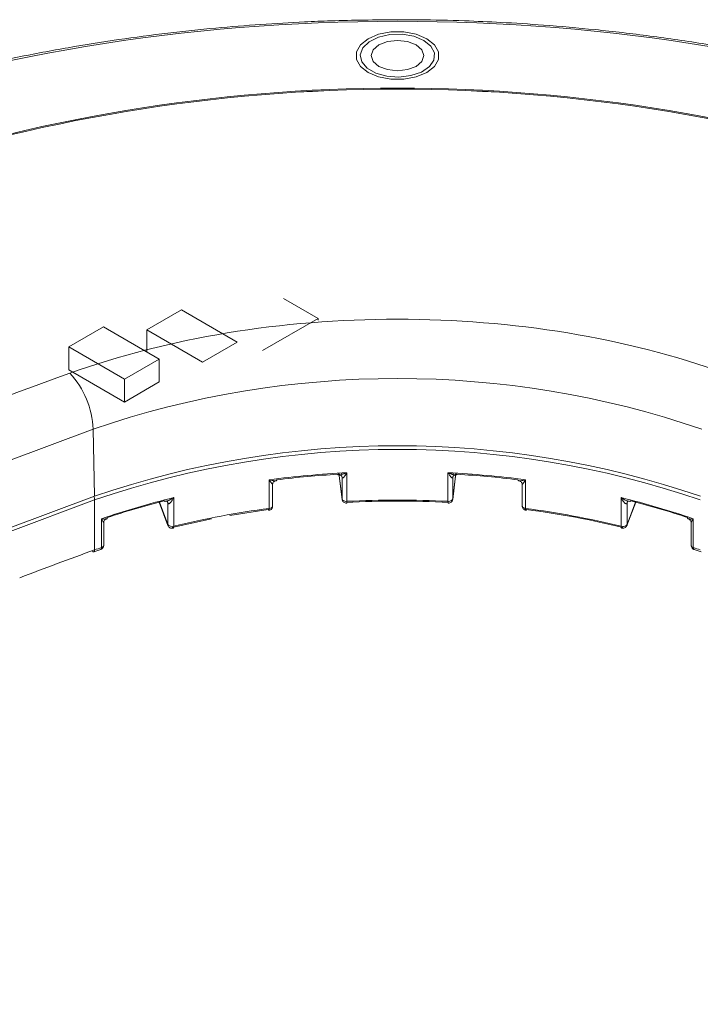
# Model space of a CAD drawing. Header units: millimetres. Extents: x 0 to 420, y 0 to 297.
# Tile 56 of 64: x 321 to 341, y 246 to 274. Entities that reach past the tile are written whole.
import ezdxf

# ---------------------------------------------------------------- set-up
doc = ezdxf.new("R2010")
doc.units = ezdxf.units.MM

msp = doc.modelspace()

# ---------------------------------------------------------------- linework, layer by layer
at = {"color": 7, "linetype": 'Continuous', "lineweight": 15}
for p, q in [((329.66493315, 265.78123283), (328.67498271, 266.35271906)), ((325.76368388, 266.02483338), (324.77373343, 265.45334715)), ((327.35467341, 265.10637467), (325.76368388, 266.02483338)), ((328.0739423, 264.86277337), (329.66493315, 265.78123283)), ((329.66493315, 265.78123283), (329.66493315, 265.7258833)), ((323.53857789, 265.53899177), (322.54863271, 264.96750858)), ((325.12956874, 264.6205323), (323.53857789, 265.53899177)), ((324.77373343, 265.45334715), (324.77373343, 264.8259531)), ((324.77373343, 265.45334715), (326.36472296, 264.53488845)), ((322.54863271, 264.96750858), (322.54863271, 264.31427704)), ((322.54863271, 264.96750858), (324.13962356, 264.04904912)), ((326.36472296, 264.53488845), (327.35467341, 265.10637467)), ((324.13962356, 264.04904912), (325.12956874, 264.6205323)), ((325.12956874, 263.96730076), (325.12956874, 264.6205323)), ((324.13962356, 263.39581758), (322.54863271, 264.31427704)), ((324.13962356, 264.04904912), (324.13962356, 263.39581758)), ((325.12956874, 263.96730076), (324.13962356, 263.39581758)), ((323.28547684, 260.70907966), (323.24322463, 262.62119942)), ((328.26994622, 261.17742152), (328.26994622, 260.36087905)), ((330.25592812, 261.36675078), (330.34853791, 260.61926881)), ((330.34790834, 261.24189781), (330.34727351, 261.25211387)), ((330.34790834, 261.24189781), (330.34790834, 260.62948792)), ((330.48359881, 260.56275522), (330.48359881, 261.37929768)), ((333.36817258, 261.37929692), (333.36817258, 260.56275446)), ((333.50323216, 260.61926729), (333.59584327, 261.36675154)), ((333.50386502, 261.24189743), (333.50449195, 261.25211501)), ((333.50386502, 260.62948754), (333.50386502, 261.24189743)), ((335.58182055, 260.36088095), (335.58182055, 261.17742342)), ((328.36704071, 260.43122032), (328.36704071, 261.04878311)), ((335.48472739, 261.04878881), (335.48472739, 260.43121994)), ((325.5449009, 259.85223562), (325.5449009, 260.66877809)), ((333.50386502, 260.62948754), (333.50323216, 260.61926729)), ((338.30686785, 260.66878037), (338.30686785, 259.85223791)), ((323.28677154, 260.60580367), (323.28677154, 259.17685739)), ((325.13006396, 260.53581618), (325.37922296, 259.87462056)), ((325.37404812, 260.51576465), (325.37404812, 259.90335476)), ((338.47254514, 259.87461866), (338.72170413, 260.53581732)), ((338.47772195, 259.90335628), (338.47772195, 260.51576617)), ((338.48167322, 260.54102579), (338.48289416, 260.54450036)), ((323.4875341, 260.06422927), (323.4875341, 259.2476868)), ((325.49619232, 259.81662755), (326.6231029, 260.05896366)), ((327.14562899, 260.15476033), (328.24204238, 260.32915479)), ((340.36423663, 259.24768794), (340.36423663, 260.06423041)), ((323.5481202, 259.30952976), (323.5481202, 259.94962658)), ((338.46383128, 259.8561982), (338.47032848, 259.87541178)), ((340.30365185, 259.95176843), (340.30365185, 259.30953014)), ((323.26503957, 259.12133119), (323.46619068, 259.19228299)), ((323.46407807, 259.19143398), (323.46621833, 259.19229744)), ((340.38555437, 259.19229744), (340.38774667, 259.19141458)), ((340.38557874, 259.19228337), (340.58672918, 259.12133195))]:
    msp.add_line(p, q, dxfattribs=at)
at = {"color": 8, "linetype": 'Continuous', "lineweight": 15}
for p, q in [((330.34790834, 260.62948792), (330.25655768, 261.36678438)), ((330.33751256, 261.32578224), (330.33189122, 261.37114408)), ((330.34790834, 261.24189781), (330.34557841, 261.26068807)), ((333.59520844, 261.36678514), (333.50386502, 260.62948754)), ((333.50619166, 261.26068807), (333.50386502, 261.24189743)), ((333.51987687, 261.37114523), (333.51425685, 261.32578262)), ((330.34853923, 260.61922547), (330.34790834, 260.62948792)), ((325.37404812, 259.90335476), (325.13515846, 260.53730818)), ((325.37404812, 260.51576465), (325.35828519, 260.55760156)), ((338.49348619, 260.55760232), (338.47772195, 260.51576617)), ((338.71661029, 260.53730894), (338.47772195, 259.90335628))]:
    msp.add_line(p, q, dxfattribs=at)
at = {"color": 7, "linetype": 'Continuous', "lineweight": 15, "flags": 128}
for points in [[(332.76204031, 273.75838233), (332.97950093, 273.58559446), (333.09382426, 273.38246829), (333.09382557, 273.16889126), (332.97949961, 272.96576662), (332.76203768, 272.79297799), (332.46272657, 272.66743989), (332.11086624, 272.60144092), (331.74089988, 272.60144168), (331.38904219, 272.66744217), (331.08973239, 272.79297951), (330.87227177, 272.96576738), (330.75794318, 273.1688905), (330.75794186, 273.38246753), (330.87226782, 273.58559218), (331.08972976, 273.75838081), (331.38904087, 273.88391891), (331.7409012, 273.94991788), (332.11086755, 273.94991712), (332.46273052, 273.88391967), (332.76204031, 273.75838233)], [(332.6771829, 273.70939519), (332.88042686, 273.54506989), (332.98022665, 273.35155062), (332.96576896, 273.14980599), (332.83862904, 272.96170641), (332.61257837, 272.80762897), (332.31211217, 272.70427225), (331.96979547, 272.66283679), (331.62271617, 272.68781242), (331.30849166, 272.77649155), (331.06117132, 272.91926655), (330.90755659, 273.10066526), (330.86429417, 273.30102911), (330.93607025, 273.49864434), (331.11510874, 273.67209978), (331.3820063, 273.80259682), (331.70784095, 273.87599237), (332.05730945, 273.88433938), (332.39253231, 273.82672542), (332.6771829, 273.70939519)], [(332.45621224, 273.58183154), (332.61879503, 273.44136874), (332.67588557, 273.27568016), (332.6187924, 273.10999006), (332.45621356, 272.9695265), (332.21289717, 272.87567173), (331.9258824, 272.84271254), (331.63887027, 272.87567021), (331.39555519, 272.96952726), (331.23297241, 273.10999006), (331.17588187, 273.27567864), (331.23297504, 273.44136874), (331.39555387, 273.5818323), (331.63887027, 273.67568706), (331.92588504, 273.70864625), (332.21289717, 273.67568858), (332.45621224, 273.58183154)], [(298.29148425, 248.2168663), (299.90443887, 249.65406878), (301.61148107, 251.05458945), (303.4101031, 252.41637235), (305.29767868, 253.73742996), (307.27143667, 255.01582188), (309.3284821, 256.24967314), (311.46581201, 257.43718323), (313.68029173, 258.57660946), (315.96867331, 259.66628061), (318.32761134, 260.70460605), (320.7536419, 261.69005749), (323.24322463, 262.62119942)], [(328.48760572, 261.16736711), (328.46367026, 261.16386081), (328.46287869, 261.1636669)], [(298.35952507, 246.31963399), (299.97081489, 247.75535228), (301.67608955, 249.15442374), (303.4728558, 250.5148023), (305.35847947, 251.83449281), (307.33019728, 253.11156251), (309.38511825, 254.3441402), (311.52024203, 255.53042386), (313.73243133, 256.66867233), (316.01845005, 257.7572197), (318.37494489, 258.79446773), (320.79847561, 259.77890488), (323.28547684, 260.70907966)], [(298.36161002, 246.2168142), (299.97285111, 247.65248764), (301.67807441, 249.05151576), (303.47478139, 250.41184945), (305.36034183, 251.73149739), (307.33200038, 253.00852831), (309.38685417, 254.2410657), (311.52190815, 255.42731058), (313.73403028, 256.56552484), (316.01997524, 257.65403571), (318.37639764, 258.69125257), (320.79984801, 259.67565703), (323.28677154, 260.60580367)], [(328.24204238, 260.32915479), (328.24748327, 260.31738886), (328.25272133, 260.31000463), (328.25754715, 260.30728111), (328.25841774, 260.30729591)], [(335.59334838, 260.30730276), (335.59422161, 260.30727882), (335.59904545, 260.31000349), (335.60428548, 260.31739114), (335.60972638, 260.32915251)], [(325.5449009, 259.85223562), (325.54396445, 259.83360027), (325.54119461, 259.81823755), (325.53669544, 259.80673227), (325.5306342, 259.79952934), (325.52587555, 259.79726895)], [(338.32591757, 259.79726172), (338.32113456, 259.79953162), (338.31507529, 259.80673037), (338.31057282, 259.81823755), (338.30780035, 259.83360027), (338.30686785, 259.85223791)]]:
    msp.add_lwpolyline(points, dxfattribs=at)
at = {"color": 8, "linetype": 'Continuous', "lineweight": 15, "flags": 128}
for points in [[(325.37404812, 260.51576465), (325.37170238, 260.53538236), (325.36913142, 260.54382051)], [(335.48472739, 260.43121994), (335.48542413, 260.42360362), (335.48969281, 260.41107855), (335.4977231, 260.39918608), (335.50925027, 260.38829194), (335.52392527, 260.3787436), (335.54128714, 260.37083759), (335.56078533, 260.36481875), (335.58182055, 260.36088095)], [(335.58182055, 260.36088095), (335.58235661, 260.34232011), (335.58394568, 260.32717826), (335.58652256, 260.31602844), (335.58999638, 260.30931251), (335.59334838, 260.30730276)], [(338.47772195, 260.51576617), (338.48006769, 260.53538236), (338.48167322, 260.54102579)], [(325.37937838, 259.87420839), (325.37639517, 259.88373629), (325.37404812, 259.90335476)], [(338.47772195, 259.90335628), (338.47537161, 259.88373667), (338.47259848, 259.87475821)], [(340.36423663, 259.24768794), (340.36547008, 259.22896173), (340.36913883, 259.21333707), (340.37508878, 259.20140182), (340.38310129, 259.19362901), (340.38555437, 259.19229744)]]:
    msp.add_lwpolyline(points, dxfattribs=at)
at = {"color": 7, "linetype": 'Continuous', "lineweight": 15}
for centre, radius, start, end in [((331.92588172, 224.96260783), 47.38561917, 71.109952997, 108.890042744), ((331.92588594, 225.0151397), 47.30417834, 71.109969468, 108.890036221), ((331.92588594, 225.01473764), 47.3041731, 71.109967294, 108.890038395), ((320.76547759, 262.53386946), 2.47928556, 2.018594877, 42.815488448), ((331.92588635, 237.25733202), 26.80884898, 71.102691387, 108.897308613), ((331.92588793, 235.46869564), 26.67833745, 71.102666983, 108.897350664), ((331.92588617, 235.36917894), 26.67436089, 71.102681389, 108.897331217), ((331.88617902, 233.76171782), 27.65317249, 92.907312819, 97.51414726), ((330.23302104, 261.19814907), 0.13747512, 63.03598876, 93.874968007), ((330.26342506, 261.23979732), 0.08473688, 0.235753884, 37.799789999), ((330.38455395, 261.24629356), 0.03690831, 186.840114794, 189.588062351), ((331.9655499, 233.76097264), 27.6539181, 82.485977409, 87.092677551), ((333.58799854, 261.23987529), 0.08438749, 145.064470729, 179.816207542), ((333.42938068, 261.25178575), 0.07513785, 351.088300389, 352.437800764), ((333.6186992, 261.19840246), 0.13722586, 86.098509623, 116.963693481), ((330.91214243, 238.60024905), 22.71183074, 103.669397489, 109.081021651), ((330.45770664, 260.68142653), 0.1214631, 205.315864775, 282.308127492), ((333.43925496, 260.64330586), 0.06607122, 295.375781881, 347.927875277), ((332.93906169, 238.59834605), 22.71381549, 70.919197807, 76.330354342), ((325.3073314, 260.5043524), 0.07413713, 358.552786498, 45.958516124), ((325.42468416, 260.53525679), 0.0542582, 201.054006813, 217.163321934), ((331.61341489, 234.89431819), 25.68510277, 97.479503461, 103.666255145), ((328.25076377, 260.525299), 0.16553515, 276.654468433, 298.768392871), ((331.92587824, 232.27676046), 28.32274121, 87.081033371, 92.918936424), ((333.38134281, 260.7472813), 0.18499625, 265.917552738, 297.781588), ((332.23818891, 234.89340476), 25.68603154, 76.33386994, 82.520401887), ((338.54442463, 260.50435562), 0.07412379, 133.949331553, 181.448489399), ((338.42719367, 260.53520138), 0.05413718, 322.815694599, 338.961246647), ((325.49430966, 259.99422289), 0.15073107, 217.074241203, 289.611406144), ((338.35501847, 260.04118741), 0.1949882, 255.703417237, 297.139599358), ((338.41030734, 259.93331382), 0.07377116, 297.144404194, 336.040709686), ((330.35598734, 239.45944469), 20.94636426, 109.141770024, 109.7241043), ((323.4423532, 259.37980065), 0.13962586, 288.879897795, 299.687281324), ((333.40958825, 239.21531475), 21.20526137, 70.279295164, 70.854508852), ((355.94249351, 168.07132512), 96.78126982, 109.7196296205, 111.0684168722), ((323.25380307, 259.16127221), 0.04148725, 217.363269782, 285.757853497)]:
    msp.add_arc(centre, radius, start, end, dxfattribs=at)
at = {"color": 8, "linetype": 'Continuous', "lineweight": 15}
for centre, radius, start, end in [((323.02979221, 260.59801751), 0.25709726, 1.735460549, 23.794594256), ((328.20268731, 260.34731814), 0.06861239, 324.316378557, 11.399292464), ((328.30536157, 260.43682846), 0.06193357, 293.877200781, 354.804696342), ((330.36210583, 260.546726), 0.12254583, 342.461001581, 7.515928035), ((333.51083009, 260.54856459), 0.14336149, 174.31958332, 195.689489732), ((323.43075337, 259.23774181), 0.05764507, 307.968614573, 9.934433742), ((323.48805205, 259.31398115), 0.06023286, 292.915516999, 355.761804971), ((340.38044533, 259.32416464), 0.07817549, 190.789461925, 258.03363554), ((323.22990344, 259.16709019), 0.05770078, 307.550610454, 9.745577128)]:
    msp.add_arc(centre, radius, start, end, dxfattribs=at)
at = {"color": 7, "linetype": 'Continuous', "lineweight": 15}
for points, knots in [([(331.92588372, 274.3001849), (331.29268677, 274.29438539), (330.40828386, 274.28628505), (329.10978485, 274.23251796), (328.01440282, 274.16903867), (326.71475645, 274.06333067), (325.36016684, 273.92026071), (323.95464176, 273.73497041), (322.52129812, 273.50634945), (321.07476396, 273.23352038), (319.62732475, 272.91603043), (318.18812583, 272.55464128), (316.76839556, 272.14715437), (315.61505655, 271.78335966), (314.95197171, 271.54115147), (314.73954081, 271.46355581)], [0, 0, 0, 0, 0.1049185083, 0.1465424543, 0.2157079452, 0.2873227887, 0.3639835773, 0.4438375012, 0.5261379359, 0.6102884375, 0.6958650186, 0.7825548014, 0.8701233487, 0.9583917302, 1, 1, 1, 1]), ([(314.81871652, 271.43721795), (319.95446229, 273.27848674), (325.88031573, 274.25431914), (337.97145319, 274.25431914), (343.89730663, 273.27848674), (349.0330524, 271.43721795)], [0, 0, 0, 0, 0.5, 0.5, 1, 1, 1, 1]), ([(349.11165896, 271.46302129), (348.88280641, 271.54660858), (348.17748804, 271.80422269), (346.94846831, 272.18871175), (345.43364056, 272.6169076), (343.88553273, 272.9956693), (342.31442168, 273.32688901), (340.72919185, 273.60873945), (339.14607821, 273.84032099), (337.60073205, 274.01975232), (336.18078799, 274.14452255), (334.93820679, 274.22344025), (333.75758832, 274.27428231), (332.77287356, 274.29733774), (332.13396354, 274.29948544), (331.92588372, 274.3001849)], [0, 0, 0, 0, 0.0448230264, 0.1381435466, 0.231262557, 0.3240961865, 0.4165050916, 0.5082381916, 0.5987934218, 0.6870001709, 0.7693382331, 0.8367300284, 0.8941151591, 0.9655154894, 1, 1, 1, 1]), ([(341.26761897, 264.21888927), (338.46313528, 265.22435343), (335.22719641, 265.75722756), (328.62457251, 265.75722756), (325.38863364, 265.22435343), (322.58414995, 264.21888927)], [0, 0, 0, 0, 0.5, 0.5, 1, 1, 1, 1]), ([(328.26994897, 261.17742323), (328.28436016, 261.17344263), (328.31102377, 261.16607773), (328.34664124, 261.15825252), (328.3753041, 261.15327096), (328.40067774, 261.14996368), (328.4232967, 261.14810538), (328.44685379, 261.14793394), (328.46698373, 261.15042782), (328.48288882, 261.15637957), (328.48613305, 261.16393925), (328.4876037, 261.16736616)], [0, 0, 0, 0, 0.16114995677, 0.29815992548, 0.41105556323, 0.4998704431, 0.60736315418, 0.69987636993, 0.81958272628, 0.9182143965, 1, 1, 1, 1]), ([(328.36672258, 261.05095502), (328.36689611, 261.04968779), (328.36726146, 261.04701972), (328.36591455, 261.0462349), (328.36322037, 261.04756279), (328.35897183, 261.05139474), (328.35264583, 261.05833538), (328.34367877, 261.06955254), (328.32895859, 261.08928034), (328.30521238, 261.12387263), (328.28312467, 261.15741478), (328.26994897, 261.17742323)], [0, 0, 0, 0, 0.0456744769, 0.0961652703, 0.1526049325, 0.215807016, 0.2863514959, 0.3849956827, 0.5005880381, 0.7020924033, 1, 1, 1, 1]), ([(330.22373253, 261.33530955), (330.22445511, 261.3327793), (330.2259404, 261.32757825), (330.23223108, 261.32185434), (330.24134675, 261.31769046), (330.25355295, 261.31529503), (330.27242466, 261.31453277), (330.30056204, 261.31734334), (330.34325451, 261.32653198), (330.40558252, 261.34529144), (330.45439383, 261.36656779), (330.48359678, 261.37929705)], [0, 0, 0, 0, 0.0423691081, 0.0870917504, 0.1359317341, 0.1902453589, 0.2510171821, 0.3637292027, 0.5007249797, 0.7012925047, 1, 1, 1, 1]), ([(330.27310296, 261.31509537), (330.27467354, 261.31543469), (330.27797004, 261.31614688), (330.29695621, 261.31332636), (330.31990315, 261.30138776), (330.33086519, 261.28902155), (330.3364365, 261.28273658)], [0, 0, 0, 0, 0.2193436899, 0.4603795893, 0.7257448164, 1, 1, 1, 1]), ([(330.38419861, 261.24288979), (330.37936904, 261.23887968), (330.37047562, 261.23149526), (330.35941215, 261.22753037), (330.35142389, 261.22941487), (330.34920378, 261.23671105), (330.34815974, 261.24014216)], [0, 0, 0, 0, 0.3137553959, 0.5777667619, 0.8014402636, 1, 1, 1, 1]), ([(330.48359678, 261.37929705), (330.47678576, 261.36796657), (330.464479, 261.34749365), (330.447821, 261.32200983), (330.42883278, 261.29442948), (330.40768077, 261.26653277), (330.39139988, 261.25014037), (330.38419861, 261.24288979)], [0, 0, 0, 0, 0.20676379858, 0.37359939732, 0.50051795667, 0.77907195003, 1, 1, 1, 1]), ([(333.36817214, 261.37929705), (333.38395807, 261.37223674), (333.41313051, 261.35918925), (333.45341064, 261.34397541), (333.48643728, 261.33324337), (333.51917606, 261.32421016), (333.55118782, 261.31735837), (333.58269835, 261.31417944), (333.60624898, 261.31599825), (333.62294665, 261.32245405), (333.62641417, 261.33121221), (333.62803639, 261.33530955)], [0, 0, 0, 0, 0.1617996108, 0.2990061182, 0.4116527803, 0.4997861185, 0.6367814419, 0.7495801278, 0.8471002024, 0.928468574, 1, 1, 1, 1]), ([(333.50360918, 261.24014216), (333.50301499, 261.23774487), (333.50179184, 261.23281005), (333.49797322, 261.22903499), (333.49274419, 261.22786466), (333.48598197, 261.2296302), (333.47578905, 261.23547334), (333.46102121, 261.24843457), (333.43882939, 261.27320087), (333.40758687, 261.31566393), (333.38292667, 261.3554766), (333.36817214, 261.37929705)], [0, 0, 0, 0, 0.0422001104, 0.0868689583, 0.1357347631, 0.1901271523, 0.2510147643, 0.3637374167, 0.5007381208, 0.7012848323, 1, 1, 1, 1]), ([(333.51532962, 261.28273734), (333.5209014, 261.28902315), (333.53186463, 261.30139134), (333.55480961, 261.31332476), (333.57379506, 261.3161455), (333.57709673, 261.31543424), (333.57866975, 261.31509537)], [0, 0, 0, 0, 0.2742491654, 0.539622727, 0.7806610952, 1, 1, 1, 1]), ([(335.36416522, 261.16736616), (335.36475059, 261.16534127), (335.3659822, 261.16108096), (335.3714748, 261.15627938), (335.37957625, 261.15240803), (335.39064818, 261.14970216), (335.40595416, 261.14804892), (335.42672368, 261.14797031), (335.45927011, 261.15061235), (335.51084832, 261.15844529), (335.55530313, 261.17033258), (335.58181995, 261.17742323)], [0, 0, 0, 0, 0.045747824, 0.096252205, 0.15267374, 0.215842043, 0.2863446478, 0.3849787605, 0.500573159, 0.7020972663, 1, 1, 1, 1]), ([(335.58181995, 261.17742323), (335.57485102, 261.1667155), (335.56195123, 261.14689505), (335.54511915, 261.12198723), (335.53195002, 261.10259077), (335.52458586, 261.09215902), (335.5213395, 261.08756036)], [0, 0, 0, 0, 0.3218704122, 0.5957955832, 0.8218136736, 1, 1, 1, 1]), ([(328.36523498, 261.04660941), (328.36724476, 261.06034914), (328.37126293, 261.0878191), (328.39574249, 261.12149283), (328.42697881, 261.14333681), (328.44894187, 261.14763257), (328.45923035, 261.14964489)], [0, 0, 0, 0, 0.2666108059, 0.533037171, 0.781253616, 1, 1, 1, 1]), ([(335.3935868, 261.1495179), (335.40377444, 261.14743325), (335.42551758, 261.14298405), (335.45639435, 261.12109465), (335.4805944, 261.08756428), (335.48455439, 261.06026708), (335.48653575, 261.04660903)], [0, 0, 0, 0, 0.218786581, 0.4669487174, 0.7332897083, 1, 1, 1, 1]), ([(335.5213395, 261.08756036), (335.51733546, 261.08207717), (335.50989604, 261.0718895), (335.49931087, 261.05845517), (335.49067875, 261.04908643), (335.48478279, 261.04484583), (335.48496432, 261.04905384), (335.48504634, 261.05095502)], [0, 0, 0, 0, 0.2152236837, 0.3998813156, 0.6402158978, 0.8374489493, 1, 1, 1, 1]), ([(325.26669945, 260.57592433), (325.26879937, 260.57365042), (325.27311586, 260.56897629), (325.28323922, 260.56474312), (325.29585622, 260.56255302), (325.31116742, 260.56265675), (325.3333629, 260.56562426), (325.3644432, 260.57381304), (325.40921266, 260.59094506), (325.47161756, 260.62103289), (325.51746978, 260.65090668), (325.54490237, 260.66877964)], [0, 0, 0, 0, 0.0423691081, 0.0870917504, 0.1359317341, 0.1902453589, 0.2510171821, 0.3637292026, 0.5007249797, 0.7012925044, 1, 1, 1, 1]), ([(325.54490237, 260.66877964), (325.53678117, 260.65302432), (325.52216249, 260.62466373), (325.5008855, 260.58988091), (325.47900403, 260.5574052), (325.45543752, 260.5287596), (325.43020435, 260.50451839), (325.41464104, 260.49755188), (325.40780423, 260.49449156)], [0, 0, 0, 0, 0.2084468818, 0.37521794, 0.5003513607, 0.7045738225, 0.8702222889, 1, 1, 1, 1]), ([(330.34957051, 260.61937831), (330.35094005, 260.6100606), (330.35431757, 260.58708147), (330.3744868, 260.55346967), (330.40833421, 260.52449483), (330.44612186, 260.50912562), (330.47034013, 260.51106304), (330.47884807, 260.51174366)], [0, 0, 0, 0, 0.1508514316, 0.3720265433, 0.6113539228, 0.8634677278, 1, 1, 1, 1]), ([(333.48743697, 260.57213978), (333.49452799, 260.58727531), (333.50330846, 260.60601693), (333.50355761, 260.62633559), (333.50360555, 260.63024512)], [0, 0, 0, 0, 0.8075894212, 1, 1, 1, 1]), ([(338.30686656, 260.66877964), (338.32158937, 260.65894849), (338.34879716, 260.64078049), (338.38778441, 260.61836751), (338.4205019, 260.60166452), (338.45371638, 260.58664136), (338.48731325, 260.57383093), (338.52210101, 260.56463072), (338.5502431, 260.56175474), (338.57276659, 260.56464844), (338.58114826, 260.57233044), (338.58506947, 260.57592433)], [0, 0, 0, 0, 0.1617996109, 0.2990061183, 0.4116527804, 0.4997861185, 0.6367814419, 0.7495801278, 0.8471002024, 0.928468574, 1, 1, 1, 1]), ([(338.47032291, 260.50247894), (338.46834654, 260.50031511), (338.4642782, 260.49586088), (338.456445, 260.49314404), (338.4474127, 260.49326894), (338.43711408, 260.49658396), (338.42290849, 260.504643), (338.40413492, 260.52065049), (338.37824408, 260.54978371), (338.34448804, 260.59815001), (338.3209498, 260.64234011), (338.30686656, 260.66877964)], [0, 0, 0, 0, 0.0422001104, 0.0868689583, 0.1357347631, 0.1901271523, 0.2510147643, 0.3637374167, 0.5007381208, 0.7012848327, 1, 1, 1, 1]), ([(325.33542711, 260.56728008), (325.33548884, 260.56744319), (325.33576347, 260.56816895), (325.34911179, 260.56191858), (325.35946004, 260.557073)], [0, 0, 0, 0, 0.2247522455, 1, 1, 1, 1]), ([(325.36715447, 260.5481281), (325.36736055, 260.5482184), (325.36764794, 260.54834431), (325.36851065, 260.54464153), (325.36875474, 260.54359391)], [0, 0, 0, 0, 0.7170701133, 1, 1, 1, 1]), ([(325.40780423, 260.49449156), (325.40257475, 260.49354392), (325.39274955, 260.49176348), (325.38504828, 260.49906409), (325.38144601, 260.50247894)], [0, 0, 0, 0, 0.5322513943, 1, 1, 1, 1]), ([(328.2581372, 260.30857723), (328.26121341, 260.30856711), (328.27852566, 260.3085102), (328.30453613, 260.32156807), (328.33268659, 260.34263449), (328.34444297, 260.36005171), (328.35029787, 260.36872582)], [0, 0, 0, 0, 0.0804818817, 0.452934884, 0.7275509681, 1, 1, 1, 1]), ([(328.35029787, 260.36872582), (328.35718334, 260.38389924), (328.36676765, 260.40502007), (328.36676592, 260.42791354), (328.36676544, 260.4343601)], [0, 0, 0, 0, 0.7184104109, 1, 1, 1, 1]), ([(333.37295559, 260.51143379), (333.38355296, 260.51101788), (333.40845714, 260.51004047), (333.4417232, 260.5246342), (333.46981624, 260.54612284), (333.48157893, 260.56349041), (333.48743697, 260.57213978)], [0, 0, 0, 0, 0.2307892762, 0.5423622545, 0.7720878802, 1, 1, 1, 1]), ([(335.48513305, 260.4313994), (335.48501793, 260.42926759), (335.48423139, 260.4147021), (335.49114789, 260.38654224), (335.51121852, 260.34987329), (335.54564207, 260.32171152), (335.5759415, 260.30715755), (335.59264046, 260.30773883), (335.59367897, 260.30777498)], [0, 0, 0, 0, 0.0356376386, 0.2434922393, 0.4729132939, 0.721144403, 0.9826579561, 1, 1, 1, 1]), ([(338.48320236, 260.54052011), (338.48433329, 260.54464857), (338.4857087, 260.54966951), (338.48453119, 260.54828648), (338.48432189, 260.54804064)], [0, 0, 0, 0, 0.82224822, 1, 1, 1, 1]), ([(338.49230806, 260.55707566), (338.50265716, 260.56192136), (338.51600685, 260.568172), (338.51627697, 260.56744376), (338.51633769, 260.56728008)], [0, 0, 0, 0, 0.7752317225, 1, 1, 1, 1]), ([(323.48753417, 260.06422959), (323.50249776, 260.06247536), (323.5294153, 260.05931974), (323.56225727, 260.05788772), (323.58996831, 260.05830868), (323.61313198, 260.06027976), (323.63172173, 260.06479745), (323.64396954, 260.07079993), (323.64649531, 260.07678642), (323.6476323, 260.07948128)], [0, 0, 0, 0, 0.2086712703, 0.3753723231, 0.5001430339, 0.6591922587, 0.7946098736, 0.907542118, 1, 1, 1, 1]), ([(323.54526264, 259.94763672), (323.54622707, 259.94772858), (323.5483259, 259.94792849), (323.54821071, 259.9526527), (323.54588535, 259.96053176), (323.54075771, 259.97229178), (323.53150914, 259.99043715), (323.51522559, 260.02022761), (323.49785778, 260.04782525), (323.48753417, 260.06422959)], [0, 0, 0, 0, 0.0724808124, 0.15773493, 0.2569613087, 0.3709187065, 0.5001065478, 0.7028578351, 1, 1, 1, 1]), ([(323.54787917, 259.95278399), (323.54938369, 259.96559462), (323.55241232, 259.99138277), (323.57188764, 260.02531533), (323.59883241, 260.0515495), (323.62087693, 260.06083962), (323.63144452, 260.06529306)], [0, 0, 0, 0, 0.257231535, 0.517814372, 0.7688522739, 1, 1, 1, 1]), ([(340.20413663, 260.07948128), (340.20490801, 260.07732207), (340.20658659, 260.07262348), (340.21448147, 260.06737133), (340.22639037, 260.06297851), (340.2431251, 260.05987581), (340.26801395, 260.05795677), (340.30751013, 260.05787253), (340.3430877, 260.06185966), (340.36423475, 260.06422959)], [0, 0, 0, 0, 0.0724758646, 0.1577130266, 0.2569295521, 0.3708874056, 0.5000843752, 0.7028537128, 1, 1, 1, 1]), ([(340.22125147, 260.06497903), (340.23171237, 260.06048392), (340.25353306, 260.05110745), (340.28016649, 260.02492265), (340.29940549, 259.99114947), (340.30239963, 259.96551987), (340.30388761, 259.95278285)], [0, 0, 0, 0, 0.23109109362, 0.4820390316, 0.74259147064, 1, 1, 1, 1]), ([(325.37976297, 259.87410195), (325.3854539, 259.8622578), (325.39762744, 259.83692184), (325.43233629, 259.80792763), (325.47538993, 259.79343571), (325.50923962, 259.79117537), (325.52444171, 259.79741645), (325.52591243, 259.79802024)], [0, 0, 0, 0, 0.2175273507, 0.4653148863, 0.7263579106, 0.9735266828, 1, 1, 1, 1]), ([(338.32619416, 259.79882363), (338.32957394, 259.79749312), (338.346799, 259.79071223), (338.38104116, 259.79439071), (338.41806691, 259.80830484), (338.44622143, 259.83026488), (338.45797685, 259.84757663), (338.46383128, 259.8561982)], [0, 0, 0, 0, 0.0676727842, 0.3448938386, 0.6102499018, 0.8058971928, 1, 1, 1, 1]), ([(340.34026129, 260.02535956), (340.33592144, 260.01798841), (340.32780562, 260.00420385), (340.3184345, 259.98697821), (340.31046961, 259.97106315), (340.30494047, 259.95807021), (340.30261093, 259.94867457), (340.30530037, 259.94795802), (340.30650628, 259.94763672)], [0, 0, 0, 0, 0.1915812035, 0.3582700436, 0.5002155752, 0.6999268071, 0.8654505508, 1, 1, 1, 1]), ([(323.46356835, 259.19307878), (323.47193663, 259.19583041), (323.49030117, 259.20186899), (323.51368074, 259.22128266), (323.52549409, 259.23847376), (323.53137736, 259.24703526)], [0, 0, 0, 0, 0.2958879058, 0.6493385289, 1, 1, 1, 1]), ([(323.53137736, 259.24703526), (323.53834235, 259.26219396), (323.54759078, 259.28232239), (323.54769531, 259.30414178), (323.54772112, 259.309529)], [0, 0, 0, 0, 0.7530992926, 1, 1, 1, 1]), ([(340.30405224, 259.30962747), (340.30393958, 259.30752385), (340.30316118, 259.29299027), (340.31003517, 259.26467958), (340.33030008, 259.22889604), (340.35822255, 259.20241679), (340.38050501, 259.19585906), (340.38842892, 259.19352705)], [0, 0, 0, 0, 0.04101489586, 0.28336447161, 0.5508563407, 0.84027929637, 1, 1, 1, 1])]:
    msp.add_open_spline(points, degree=3, knots=knots, dxfattribs=at)
for points in [[(322.58414995, 264.21888927), (312.29611754, 260.53042146), (303.61955459, 255.52154829), (297.23024864, 249.5823936)], [(328.4876037, 261.16736616), (328.48800285, 261.17024894), (328.48839031, 261.17352919), (328.48877967, 261.17717411)], [(328.48877967, 261.17717411), (329.06221682, 261.24767914), (329.64056182, 261.30039345), (330.22373253, 261.33530955)], [(333.62803639, 261.33530955), (334.2112071, 261.30039345), (334.7895521, 261.24767914), (335.36298925, 261.17717411)], [(335.36298925, 261.17717411), (335.36337861, 261.17352919), (335.36376607, 261.17024894), (335.36416522, 261.16736616)], [(323.6498426, 260.10129049), (324.17363365, 260.27660451), (324.71273891, 260.43486069), (325.26669945, 260.57592433)], [(330.47258695, 260.53256915), (331.43959961, 260.58193041), (332.41216931, 260.58193041), (333.37918197, 260.53256915)], [(338.58506947, 260.57592433), (339.13903001, 260.43486069), (339.67813527, 260.27660451), (340.20192632, 260.10129049)], [(323.6476323, 260.07948128), (323.64857483, 260.08482627), (323.64919863, 260.09217818), (323.6498426, 260.10129049)], [(335.60972785, 260.3291543), (336.54921956, 260.20493028), (337.46794505, 260.03344557), (338.35557634, 259.81662794)], [(340.20192632, 260.10129049), (340.20257029, 260.09217818), (340.20319409, 260.08482627), (340.20413663, 260.07948128)], [(340.36423475, 260.06422959), (340.35552129, 260.05069215), (340.34745075, 260.03777129), (340.34026129, 260.02535956)]]:
    msp.add_open_spline(points, degree=3, dxfattribs=at)

doc.saveas('drawing.dxf')
